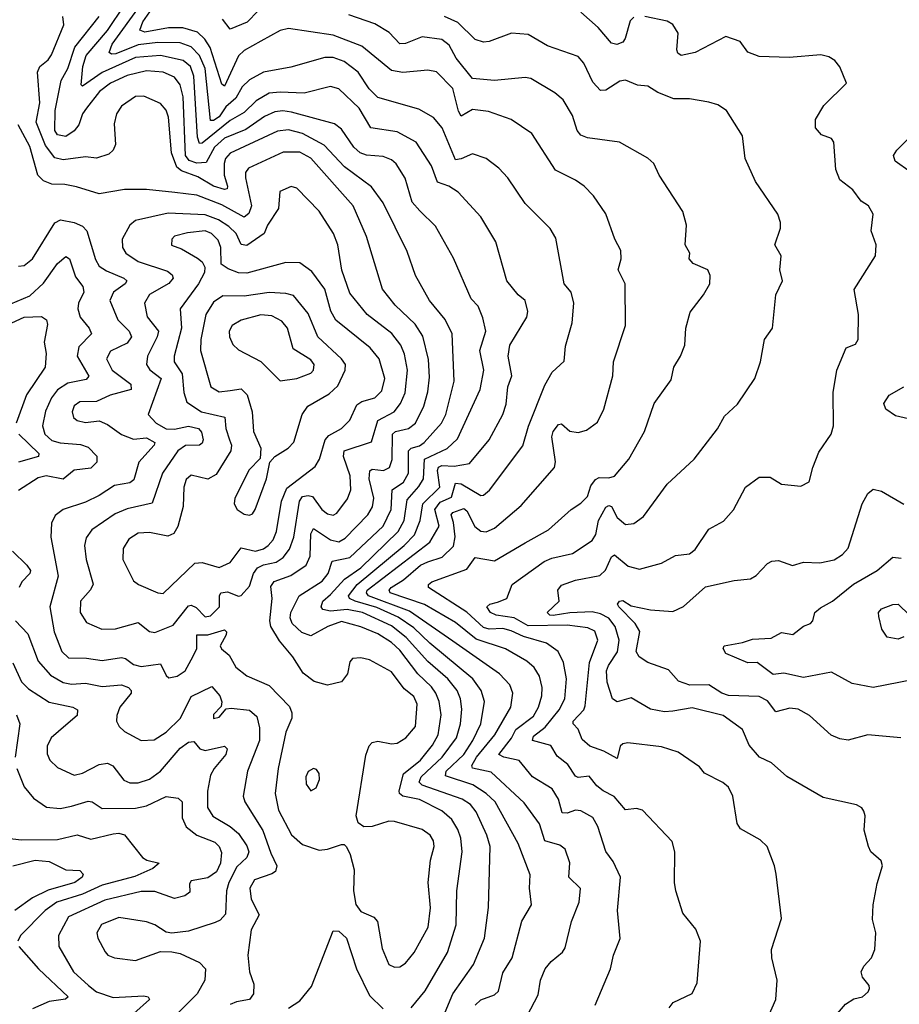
# Model space of a CAD drawing. Extents: x 1246169 to 1426871, y 660025 to 763458.
# Tile 68 of 256: x 1295739 to 1298899, y 670338 to 673873. Entities that reach past the tile are written whole.
import ezdxf

# ---------------------------------------------------------------- set-up
doc = ezdxf.new("R2010")
doc.units = 0

msp = doc.modelspace()

# ---------------------------------------------------------------- linework, layer by layer
at = {"layer": '0CON20XD'}
for points in [[(1297375.2, 670334.8), (1297395, 670353.7), (1297445, 670371.8), (1297458.8, 670385), (1297475, 670450.8), (1297508.2, 670505), (1297543, 670637), (1297577.8, 670695), (1297570.3, 670755), (1297572.8, 670802.8), (1297529.5, 670915), (1297447.3, 671065), (1297415, 671095.2), (1297366.4, 671126.4), (1297268.1, 671158.1), (1297271.4, 671175), (1297335, 671234.8), (1297366.2, 671285), (1297395.2, 671345), (1297408.8, 671425), (1297396.3, 671465), (1297366.6, 671506.6), (1297212.7, 671635), (1297155, 671689.3), (1297098, 671728), (1297022.4, 671762.4), (1296943.8, 671785), (1296923.8, 671795), (1296920, 671805), (1296951.1, 671845), (1297120.2, 671985), (1297156.7, 672023.3), (1297177.4, 672075), (1297187.1, 672135), (1297248.3, 672195), (1297239.7, 672255), (1297243.3, 672266.7), (1297255, 672272.2), (1297299.4, 672270.6), (1297355, 672279.3), (1297425.2, 672364.8), (1297474, 672455), (1297486.8, 672493.2), (1297492.9, 672555), (1297506.4, 672595), (1297493.6, 672665), (1297499.1, 672705), (1297560.4, 672805), (1297564.5, 672825.5), (1297554.5, 672865), (1297529.6, 672885), (1297489.1, 672935), (1297449.1, 673075), (1297395, 673165.6), (1297314.2, 673254.2), (1297280, 673275), (1297239.7, 673289.7), (1297218.1, 673348.1), (1297163.4, 673433.4), (1297095, 673470), (1297000.9, 673485), (1296958.4, 673555), (1296885, 673624.7), (1296855, 673633.4), (1296761, 673609), (1296675, 673613.1), (1296635, 673609), (1296588.1, 673581.9), (1296545, 673540), (1296495, 673511.1), (1296395, 673430), (1296385, 673429.1), (1296378.2, 673451.8), (1296365, 673670.6), (1296352.3, 673705), (1296326.2, 673726.2), (1296245, 673744.4), (1296155, 673737.4), (1296035, 673683.9), (1295965, 673634.7), (1295959.7, 673639.7), (1295966.4, 673705), (1295977.9, 673745), (1296055, 673833.8), (1296115.8, 673925)], [(1297548.5, 670271.5), (1297602, 670372), (1297609.2, 670425), (1297627.1, 670465), (1297648.2, 670491.8), (1297689.4, 670525), (1297698.9, 670541.1), (1297720.9, 670635), (1297749.1, 670705), (1297753.7, 670753.7), (1297711.8, 670795), (1297715.4, 670845.4), (1297698.9, 670895), (1297679.1, 670909.2), (1297625.2, 670925.2), (1297606.4, 670986.4), (1297551.3, 671061.3), (1297432, 671172), (1297366.1, 671186.1), (1297363.3, 671195), (1297379.4, 671225), (1297445.2, 671305), (1297503.7, 671405), (1297510.9, 671455), (1297499.6, 671485), (1297462, 671525), (1297295, 671641.6), (1297139.1, 671749.1), (1296992.4, 671805), (1296984.8, 671815), (1296987.7, 671825), (1297212.7, 671997.3), (1297246.3, 672055), (1297229.9, 672115), (1297249.6, 672140.4), (1297290.7, 672159.3), (1297305, 672209.1), (1297325, 672206.6), (1297395, 672164.8), (1297405, 672166), (1297426.5, 672183.5), (1297546.4, 672343.6), (1297566.9, 672413.1), (1297625, 672561.4), (1297651.9, 672608.1), (1297695, 672646.7), (1297699.3, 672700.7), (1297723.8, 672785), (1297729.6, 672855), (1297719.5, 672895), (1297694.6, 672925), (1297665, 673088.8), (1297645, 673123.1), (1297555, 673213.1), (1297492.2, 673305), (1297459.9, 673339.9), (1297415, 673374.5), (1297365, 673391.8), (1297325, 673373.1), (1297305, 673370.3), (1297256.2, 673485), (1297225, 673522.1), (1297172.3, 673552.3), (1297025, 673593.4), (1296994.9, 673624.9), (1296955.1, 673685.1), (1296905, 673722.6), (1296865, 673737.2), (1296835, 673737.5), (1296713.1, 673703.1), (1296615, 673684.8), (1296565, 673656.6), (1296537.8, 673632.2), (1296515, 673591.9), (1296480, 673560), (1296455, 673524.6), (1296435, 673510.6), (1296425, 673511.6), (1296405, 673697.9), (1296385, 673744.8), (1296355, 673775.2), (1296315, 673789.8), (1296235, 673791.3), (1296165, 673783.1), (1296085, 673750.9), (1296069.2, 673749.2), (1296060, 673755), (1296071.4, 673785), (1296172.6, 673925)], [(1296605, 673796.1), (1296545, 673762.5), (1296525, 673743.1), (1296475, 673634.3), (1296465, 673641.9), (1296422.9, 673772.9), (1296403.6, 673803.6), (1296377.9, 673827.9), (1296325, 673844.4), (1296273.7, 673843.7), (1296188.2, 673828.2), (1296170.8, 673835), (1296181.4, 673865), (1296223.8, 673925)], [(1296595.1, 673904.9), (1296555.8, 673864.2), (1296495, 673838.8), (1296468.1, 673875)], [(1297945, 673881.9), (1297931.3, 673868.7), (1297913.6, 673805), (1297905, 673792.5), (1297883.8, 673783.8), (1297865, 673788.9), (1297817.4, 673845), (1297755, 673899.7)], [(1297145.6, 670325), (1297195.8, 670385.8), (1297275.5, 670524.5), (1297306.4, 670623.6), (1297308.8, 670745), (1297328.3, 670885), (1297324.1, 670934.1), (1297313.3, 670965), (1297291.9, 671001.9), (1297255, 671033), (1297175, 671073.4), (1297114.9, 671084.9), (1297103.3, 671095), (1297101.7, 671105), (1297117.1, 671165), (1297178.8, 671215), (1297222, 671268), (1297242.6, 671305), (1297253.2, 671376.8), (1297246.4, 671425), (1297233.6, 671455), (1297218.1, 671478.1), (1297169.4, 671525), (1297105, 671609.4), (1297075, 671636.9), (1297025, 671667.6), (1296965, 671693.8), (1296895, 671712.4), (1296845.4, 671695), (1296785, 671660.9), (1296752.6, 671672.6), (1296718, 671705), (1296710.8, 671725), (1296713.2, 671745), (1296742.7, 671805), (1296825, 671857), (1296846.7, 671885), (1296861.5, 671928.5), (1296925, 671942.3), (1297044.5, 672055), (1297073.6, 672115), (1297076.4, 672185), (1297117.2, 672212.8), (1297135.8, 672245), (1297135.2, 672325), (1297144.9, 672335.1), (1297175, 672342.8), (1297192, 672355), (1297253.6, 672425), (1297269.8, 672455), (1297300.2, 672575), (1297293.1, 672745), (1297267.1, 672797.1), (1297211.5, 672865), (1297161.1, 672955), (1297131.2, 673041.2), (1297044.2, 673215), (1297003.2, 673273.2), (1296905.8, 673345), (1296832.6, 673422.6), (1296755, 673464.8), (1296705, 673477.2), (1296665, 673473.3), (1296495.6, 673394.4), (1296478.4, 673375), (1296473.1, 673356.9), (1296473.2, 673315), (1296485.2, 673274.8), (1296483.9, 673266.1), (1296475, 673263.3), (1296435, 673275.4), (1296379.1, 673309.1), (1296320.2, 673330.2), (1296303.3, 673343.3), (1296284.2, 673395), (1296273, 673523), (1296265, 673548.1), (1296245, 673572.7), (1296185, 673598.5), (1296155, 673597.1), (1296105, 673562.5), (1296086.9, 673535), (1296078.7, 673498.7), (1296082.7, 673425), (1296074.6, 673405), (1296059.5, 673390.5), (1296015, 673376.2), (1295975, 673380.8), (1295895, 673370.5), (1295865, 673376.7), (1295831.7, 673421.7), (1295798.8, 673505), (1295811.5, 673575), (1295803.6, 673685), (1295811.8, 673705), (1295841.2, 673728.8), (1295853.1, 673746.9), (1295897.3, 673855), (1295894, 673885)], [(1297255, 670281.4), (1297295.3, 670375), (1297369.7, 670480.3), (1297408.4, 670575), (1297423.5, 670685), (1297428.4, 670905), (1297417.5, 670945), (1297379.1, 671029.1), (1297358.6, 671055), (1297328.5, 671075), (1297185, 671124.9), (1297174, 671135), (1297180.8, 671155), (1297256.8, 671225), (1297307.5, 671295), (1297322.4, 671345), (1297327.4, 671397.4), (1297322.4, 671435), (1297310.2, 671465), (1297277, 671507), (1297205, 671568.3), (1297127.7, 671655), (1297075, 671696.3), (1296970.8, 671745), (1296915, 671755.6), (1296855, 671749.8), (1296828.2, 671755), (1296822, 671765), (1296827.8, 671785), (1296855, 671809.8), (1296906.1, 671863.9), (1296964.8, 671905), (1297098.2, 672035), (1297120.4, 672075), (1297130.8, 672149.2), (1297173.3, 672196.7), (1297189.5, 672225), (1297193.5, 672295), (1297275, 672333), (1297311.4, 672368.6), (1297393.3, 672545), (1297406.3, 672615), (1297391.5, 672685), (1297413.1, 672755), (1297402.3, 672802.3), (1297386.1, 672845), (1297360.5, 672870.5), (1297297, 673017), (1297232.2, 673132.2), (1297176.9, 673186.9), (1297148.3, 673218.3), (1297123.8, 673303.8), (1297091.5, 673355), (1297075, 673370), (1297045, 673382.2), (1296985, 673387.1), (1296961.5, 673395), (1296939.5, 673415), (1296895, 673480.4), (1296869.3, 673499.3), (1296715, 673541.5), (1296683.8, 673546.2), (1296655, 673542.2), (1296618.2, 673525), (1296550.9, 673479.1), (1296475, 673447.8), (1296439.3, 673415), (1296409.2, 673360.8), (1296375, 673357.7), (1296347.6, 673367.6), (1296334.2, 673385), (1296325.8, 673595.8), (1296315, 673639.6), (1296295, 673666.3), (1296255, 673685.2), (1296195, 673689.2), (1296125, 673673.1), (1296064.7, 673645), (1296026, 673615), (1295978.6, 673555), (1295964.8, 673535), (1295951.3, 673495), (1295935, 673473.6), (1295905, 673453.8), (1295875, 673459.7), (1295865.7, 673475.7), (1295866.6, 673546.6), (1295887.6, 673655), (1295912.3, 673697.7), (1295936.8, 673775), (1296024.4, 673885)], [(1298072, 670325), (1298085.9, 670344.1), (1298155, 670376.7), (1298172, 670415), (1298184.5, 670565), (1298167.6, 670607.6), (1298121.4, 670665), (1298095.8, 670745), (1298090.8, 670775), (1298092.2, 670885), (1298083, 670923), (1297976, 671035), (1297955, 671041.1), (1297915, 671036.2), (1297874.4, 671084.4), (1297834.5, 671105), (1297812.3, 671122.3), (1297785, 671157.3), (1297745, 671152.7), (1297735, 671156.9), (1297708.5, 671198.5), (1297669.2, 671229.2), (1297647.3, 671267.3), (1297581.3, 671285), (1297585, 671300.6), (1297626.5, 671333.5), (1297676.9, 671395), (1297696.8, 671435), (1297703.7, 671506.3), (1297692.1, 671565), (1297673.8, 671605), (1297631.1, 671635), (1297548.7, 671658.7), (1297505, 671679.3), (1297475, 671687.2), (1297425, 671684.6), (1297405, 671690.7), (1297345, 671745.8), (1297207.3, 671835), (1297207.9, 671845), (1297219.5, 671855), (1297345, 671900.8), (1297375, 671941.9), (1297445, 671929.8), (1297555.2, 671994.8), (1297638.5, 672041.5), (1297720.5, 672115), (1297755, 672137.3), (1297778.5, 672161.5), (1297791, 672199), (1297807.3, 672222.7), (1297820.6, 672229.4), (1297855, 672228.2), (1297875, 672234.5), (1297926.5, 672295), (1297983.6, 672395), (1298017.5, 672495), (1298079.4, 672580.6), (1298088.6, 672625), (1298113.1, 672665), (1298128.6, 672705), (1298132.2, 672765), (1298147.6, 672822.4), (1298195.8, 672885), (1298218, 672925), (1298219.2, 672955), (1298211.2, 672975), (1298158.2, 672998.2), (1298144, 673015), (1298146.2, 673035), (1298129.2, 673065), (1298134.4, 673135), (1298121.4, 673185), (1298035.7, 673315), (1298016.6, 673356.6), (1297995.5, 673375.5), (1297893, 673433), (1297779.2, 673449.2), (1297755, 673458.5), (1297741.5, 673475), (1297725, 673528.6), (1297691.1, 673585), (1297660.9, 673610.9), (1297575, 673661.5), (1297555, 673665.5), (1297445, 673655.3), (1297365, 673661.9), (1297307.3, 673735), (1297281.2, 673781.2), (1297255, 673801.4), (1297185, 673811.4), (1297125, 673787.1), (1297105, 673786.1), (1297066.8, 673826.8), (1297015, 673857.8), (1296921.1, 673891.1)], [(1298424, 670285), (1298454.5, 670355), (1298459.4, 670425), (1298440.6, 670505), (1298440, 670535), (1298475.8, 670645.8), (1298455.8, 670805), (1298450.8, 670835), (1298424, 670905), (1298398.9, 670928.9), (1298328.5, 670968.5), (1298316.7, 670986.7), (1298300.4, 671085), (1298285, 671118.1), (1298265, 671134.4), (1298198.3, 671168.3), (1298181.1, 671191.1), (1298103.8, 671243.8), (1298045, 671262.5), (1297922.9, 671277.1), (1297905, 671273.6), (1297895.5, 671265), (1297885, 671220), (1297836.9, 671246.9), (1297786.5, 671265), (1297758.9, 671288.9), (1297745, 671325.6), (1297727.3, 671345), (1297727.5, 671355), (1297765.2, 671394.9), (1297770.8, 671409.2), (1297785.2, 671565), (1297815.8, 671645), (1297805, 671678.2), (1297779.3, 671689.3), (1297705, 671699.1), (1297565, 671696.7), (1297515.5, 671725.5), (1297450, 671735), (1297429.6, 671745), (1297416.9, 671765), (1297428, 671775), (1297455, 671781.6), (1297489.4, 671795), (1297507.8, 671845), (1297622.6, 671927.4), (1297649.9, 671940.1), (1297725, 671957.1), (1297795, 672002.7), (1297808.8, 672025), (1297817.9, 672075), (1297845, 672123.3), (1297855, 672128.8), (1297865, 672125.7), (1297885.2, 672085.2), (1297915, 672061.2), (1297945, 672064.5), (1297980.2, 672089.8), (1298065, 672205.7), (1298162.2, 672295), (1298245.4, 672404.6), (1298270.2, 672449.8), (1298316.8, 672493.2), (1298379.2, 672585), (1298400, 672645), (1298414.4, 672725), (1298443.1, 672765), (1298455.6, 672885), (1298479.2, 672935), (1298468.9, 672975), (1298474.2, 673025), (1298451.4, 673065), (1298472, 673125), (1298472, 673145), (1298462.5, 673175), (1298382.1, 673292.1), (1298344.4, 673375), (1298335.5, 673455.5), (1298277.4, 673547.4), (1298247, 673567), (1298215, 673576.4), (1298145, 673588.8), (1298089.1, 673589.1), (1298031.3, 673611.3), (1297995, 673634.3), (1297958.3, 673638.3), (1297915, 673655.6), (1297895, 673652.2), (1297845, 673619.5), (1297825, 673619.4), (1297798.2, 673648.2), (1297765, 673717.5), (1297745, 673740.6), (1297635, 673779.1), (1297565, 673820), (1297505.3, 673824.7), (1297425, 673794.6), (1297405, 673792.1), (1297375, 673801.5), (1297312.5, 673862.5), (1297265.1, 673885.1)], [(1298655, 670280), (1298705, 670338), (1298735, 670357.5), (1298766.7, 670365), (1298787.3, 670382.7), (1298791.2, 670395), (1298790, 670405), (1298765.8, 670435.8), (1298762, 670455), (1298771.4, 670475), (1298799.2, 670505), (1298811.2, 670535), (1298814.1, 670594.1), (1298802.7, 670642.7), (1298804.3, 670695), (1298818.8, 670771.2), (1298838.8, 670835), (1298833.6, 670853.6), (1298796.7, 670885), (1298788, 670905), (1298772.7, 670962.7), (1298776, 671015), (1298771.7, 671031.7), (1298763.9, 671043.9), (1298745, 671053.8), (1298625, 671080.8), (1298495, 671155.8), (1298440, 671205), (1298396.9, 671225), (1298358.8, 671268.8), (1298334.8, 671324.8), (1298265.6, 671375), (1298155, 671402.1), (1298085, 671390.8), (1298055, 671387.8), (1298005, 671397.9), (1297935, 671438.1), (1297885, 671424.5), (1297868.5, 671435), (1297848.8, 671495), (1297847.4, 671535), (1297854.1, 671555), (1297886.7, 671603.3), (1297892.4, 671645), (1297877.7, 671695), (1297854.7, 671724.7), (1297825, 671740.3), (1297795, 671746.5), (1297715, 671743.8), (1297655, 671733.5), (1297643.8, 671735), (1297634.2, 671745), (1297676.6, 671785), (1297672.5, 671825), (1297685, 671843.1), (1297735, 671860.8), (1297822.8, 671877.2), (1297843.5, 671896.5), (1297865, 671944.2), (1297875, 671951.4), (1297925, 671911.6), (1297965, 671900), (1298045, 671921.8), (1298095, 671949.6), (1298145, 671955.6), (1298165, 671971.4), (1298215, 672044.4), (1298267.2, 672072.8), (1298303.6, 672113.6), (1298345.6, 672195), (1298395, 672230.6), (1298435, 672230), (1298475, 672205.7), (1298545, 672198), (1298575, 672213.3), (1298587.5, 672265), (1298609.7, 672320.3), (1298654, 672385), (1298662.5, 672415), (1298660.9, 672535), (1298674.7, 672615.3), (1298708, 672695), (1298741.4, 672708.6), (1298750.6, 672725), (1298751.9, 672815), (1298736.1, 672903.9), (1298812.7, 673025), (1298815.7, 673065), (1298797.5, 673115), (1298804.2, 673175), (1298788, 673205), (1298761.5, 673221.5), (1298731.8, 673261.8), (1298685, 673298), (1298670.5, 673335), (1298663.9, 673433.9), (1298655, 673446.2), (1298619.7, 673459.7), (1298597.5, 673485), (1298598.1, 673515), (1298627.8, 673565), (1298708.8, 673645), (1298685, 673703.3), (1298666.6, 673726.6), (1298645, 673739.4), (1298616.9, 673746.9), (1298502.4, 673737.6), (1298395, 673741.2), (1298355, 673756.7), (1298327.5, 673795), (1298275, 673812.9), (1298165.3, 673754.7), (1298115, 673744.6), (1298102.7, 673752.7), (1298099.6, 673765), (1298103.8, 673825), (1298085, 673855.7), (1298065, 673867.8), (1297985, 673884.5)], [(1297806.4, 670335), (1297860.9, 670465), (1297871.5, 670515), (1297895.5, 670574.5), (1297886.2, 670675), (1297897.3, 670795), (1297871.2, 670851.2), (1297845, 670886.9), (1297816, 670976), (1297798.1, 671008.1), (1297755, 671032.8), (1297735, 671034.7), (1297705, 671023.7), (1297687.8, 671025), (1297674.8, 671075), (1297651.9, 671111.9), (1297580.9, 671155), (1297532.9, 671212.9), (1297478.1, 671225), (1297460.4, 671235), (1297506, 671294), (1297521.6, 671325), (1297585, 671372.6), (1297603.2, 671405), (1297614.8, 671445), (1297615.2, 671475), (1297606.2, 671516.2), (1297587.4, 671547.4), (1297560.3, 671570.3), (1297484.5, 671614.5), (1297378.9, 671648.9), (1297305, 671708.6), (1297193.5, 671773.5), (1297070, 671815), (1297066.1, 671825), (1297073.8, 671835), (1297117.5, 671862.5), (1297178.6, 671915), (1297205, 671926.6), (1297257, 671943), (1297297.3, 671982.7), (1297303.1, 672016.9), (1297297.8, 672067.8), (1297288.6, 672095), (1297295, 672103.8), (1297335, 672118.2), (1297345, 672109.5), (1297373.6, 672053.6), (1297395, 672037.2), (1297415, 672034.7), (1297445, 672048), (1297540.9, 672129.1), (1297659.5, 672265), (1297663.8, 672286.2), (1297650, 672375), (1297655, 672394.3), (1297675, 672420), (1297685, 672422.5), (1297715, 672395.4), (1297745, 672391.1), (1297775, 672399.5), (1297815, 672427.5), (1297837.1, 672475), (1297869.1, 672595), (1297871.8, 672645), (1297914.6, 672775.4), (1297914.5, 672924.5), (1297888.8, 672975), (1297899.1, 673015), (1297898.5, 673045), (1297876.9, 673085), (1297845, 673176.2), (1297800.6, 673240.6), (1297767.1, 673275), (1297735, 673297.5), (1297663.2, 673333.2), (1297578.1, 673465), (1297505, 673514.5), (1297423, 673543), (1297365, 673551.1), (1297325, 673526.5), (1297314.9, 673544.9), (1297295, 673625.6), (1297235.8, 673685.8), (1297205, 673692.1), (1297115, 673683.1), (1297075, 673691.2), (1296968, 673778), (1296865, 673817.8), (1296705, 673841.1), (1296675, 673834.6), (1296605, 673796.1)], [(1297085, 670471.1), (1297105, 670472.7), (1297125, 670485.5), (1297156.6, 670523.4), (1297206.4, 670615), (1297214.7, 670684.7), (1297205.9, 670775), (1297214.1, 670855.9), (1297227.5, 670905), (1297225.4, 670925), (1297213.3, 670945), (1297185, 670965.5), (1297085, 670993.8), (1297065, 670995.4), (1297005, 670976.7), (1296975, 670975.7), (1296955, 670990), (1296947.9, 671015), (1296982.9, 671232.9), (1296993.8, 671266.2), (1297005, 671277.5), (1297025, 671282.9), (1297075, 671272.9), (1297095, 671275.4), (1297125.5, 671295), (1297161.2, 671335), (1297166.4, 671415), (1297155, 671443.3), (1297120.5, 671470.5), (1297075, 671531.5), (1296995, 671574.5), (1296965, 671582.2), (1296935, 671580), (1296925, 671567.5), (1296916.5, 671525), (1296894.7, 671495.3), (1296845, 671483.9), (1296796.8, 671496.8), (1296757, 671527), (1296720.6, 671585), (1296672.6, 671642.6), (1296641.7, 671695), (1296637.3, 671715), (1296645.7, 671795), (1296641.5, 671838.5), (1296653.6, 671856.4), (1296712.6, 671877.4), (1296768.2, 671915), (1296782.5, 671947.5), (1296785, 672026.7), (1296794, 672046), (1296855, 672005.6), (1296885, 671998.4), (1296908.6, 672011.4), (1296990, 672095), (1297005.8, 672124.2), (1297011.5, 672155), (1296994.9, 672225), (1296996.7, 672253.3), (1297005, 672258.8), (1297045.8, 672254.2), (1297067.9, 672265), (1297076.4, 672293.6), (1297078.7, 672385), (1297088.9, 672395), (1297135.1, 672404.9), (1297161.2, 672425), (1297191.3, 672485), (1297205, 672536.7), (1297210.7, 672589.3), (1297207.3, 672652.8), (1297186.7, 672736.7), (1297159.7, 672779.7), (1297087.7, 672847.7), (1297042, 672905), (1296985, 673094.2), (1296936.6, 673205), (1296785, 673376.4), (1296745, 673397.6), (1296685, 673397.3), (1296560.5, 673339.5), (1296550.6, 673325), (1296549.6, 673305), (1296572.2, 673205), (1296562.2, 673177.8), (1296545.9, 673164.1), (1296465, 673208.7), (1296375, 673242.6), (1296296.8, 673253.2), (1296195, 673263.3), (1296115, 673263.3), (1296025, 673247.3), (1295943, 673273), (1295901.6, 673281.6), (1295855, 673282.4), (1295825, 673294.7), (1295804.3, 673315), (1295775, 673418.2), (1295733.6, 673495)], [(1298937.3, 673327.3), (1298884.3, 673365), (1298878.1, 673385), (1298890, 673405), (1298930, 673445)], [(1296225, 671672.9), (1296290.6, 671699.4), (1296345, 671768.8), (1296355, 671771), (1296373, 671763), (1296405, 671728.6), (1296425, 671733.3), (1296456.8, 671765), (1296456.3, 671805), (1296462.1, 671815), (1296485, 671818.3), (1296525, 671803.6), (1296535, 671805.5), (1296565, 671839.5), (1296578.4, 671885), (1296593, 671905), (1296614.5, 671915.5), (1296660.4, 671925), (1296685, 671941.7), (1296708.4, 671971.6), (1296724.2, 672015), (1296743.6, 672145), (1296755, 672160.6), (1296775, 672165.2), (1296790.8, 672160.8), (1296824.8, 672115), (1296845, 672099.2), (1296865, 672094.2), (1296878.3, 672101.7), (1296916.7, 672153.3), (1296928.7, 672185), (1296926, 672235), (1296902.6, 672305), (1296904.3, 672325), (1297003, 672357), (1297025.7, 672434.3), (1297084.6, 672465.4), (1297107.4, 672495), (1297123.3, 672533.3), (1297131.9, 672615), (1297121.8, 672671.8), (1297108.6, 672705), (1297076, 672746), (1296987.2, 672815), (1296925, 672890.9), (1296896.2, 672973.8), (1296881.3, 673065), (1296866.7, 673105), (1296815.2, 673185.2), (1296735, 673268.1), (1296714.2, 673274.2), (1296673.8, 673256.2), (1296668.5, 673195), (1296628.9, 673135), (1296617.2, 673105), (1296555, 673061.9), (1296535, 673066.2), (1296516.8, 673105), (1296490.9, 673130.9), (1296452.7, 673155), (1296405, 673172.4), (1296272, 673178), (1296155, 673152.5), (1296134.2, 673135.8), (1296107.3, 673085), (1296108.9, 673055), (1296120.4, 673035), (1296164.5, 673004.5), (1296270.1, 672970.1), (1296286.7, 672956.7), (1296289.8, 672945), (1296275, 672925.8), (1296205, 672886), (1296187.3, 672855), (1296196.8, 672806.8), (1296237.1, 672755), (1296233.3, 672735), (1296198, 672665), (1296194.1, 672635), (1296206.4, 672616.4), (1296247, 672585), (1296200.9, 672455), (1296229.1, 672425), (1296265, 672404.6), (1296295, 672402.9), (1296345, 672413.2), (1296380.9, 672405), (1296392.6, 672392.6), (1296397.8, 672365), (1296395, 672353.1), (1296385, 672345.4), (1296335, 672344.8), (1296306.7, 672325), (1296251.7, 672245), (1296215, 672136.9), (1296125, 672117), (1296081.6, 672098.4), (1295998.1, 672041.9), (1295977.3, 672012.7), (1295971.6, 671985), (1295977.6, 671935), (1296003.6, 671846.4), (1295993.9, 671826.1), (1295957.3, 671785), (1295956.2, 671745), (1295978.9, 671708.9), (1296033.8, 671685), (1296083.8, 671686.2), (1296165, 671708.4), (1296205, 671676), (1296225, 671672.9)], [(1295735, 672988.6), (1295755, 672991.1), (1295785.4, 673015), (1295865, 673143.3), (1295885.5, 673154.5), (1295935, 673144.7), (1295965, 673132.2), (1295980.8, 673115), (1296011.8, 673011.8), (1296025, 672988.2), (1296050.8, 672970.8), (1296113.6, 672945), (1296123.8, 672935), (1296118.2, 672925), (1296076, 672895), (1296062.5, 672865), (1296091.6, 672795), (1296132.7, 672755), (1296140.5, 672735), (1296125, 672712.2), (1296065, 672683.4), (1296050.5, 672655), (1296070.9, 672615), (1296137.8, 672565), (1296140, 672545), (1296064.4, 672525), (1296015, 672502.4), (1295955, 672501.4), (1295935, 672486.2), (1295928.1, 672465), (1295932.3, 672445), (1295945, 672434.1), (1295975, 672427.4), (1296025, 672433.2), (1296055, 672419.5), (1296105, 672383.9), (1296147.3, 672367.3), (1296195, 672371.9), (1296224.5, 672355), (1296222.1, 672345), (1296167.2, 672285), (1296149.3, 672220.7), (1296135, 672210.6), (1296079.1, 672200.9), (1296025, 672164.7), (1295975, 672140.5), (1295895.2, 672114.8), (1295866.7, 672093.3), (1295853.2, 672065), (1295851.2, 672015), (1295877.6, 671875), (1295847.9, 671765), (1295863.3, 671675), (1295890.9, 671605), (1295915, 671582.4), (1295978.7, 671581.3), (1296035, 671572.8), (1296105, 671583.1), (1296119.4, 671579.4), (1296147.8, 671557.8), (1296175, 671550.9), (1296245, 671560), (1296265, 671518.6), (1296275, 671510.5), (1296305, 671516.2), (1296333.5, 671535), (1296362.4, 671587.6), (1296375.6, 671615), (1296375.9, 671664.1), (1296415, 671665.1), (1296475, 671682.5), (1296482.5, 671675), (1296480.3, 671665), (1296459.4, 671625), (1296464.1, 671614.1), (1296491.8, 671591.8), (1296515, 671548.5), (1296555, 671516.9), (1296635, 671482.7), (1296707.8, 671407.8), (1296716.9, 671385), (1296716.9, 671365), (1296694.6, 671315), (1296667.3, 671185), (1296657.1, 671095), (1296668.9, 671035), (1296715, 670946.5), (1296755, 670911.5), (1296815, 670891.4), (1296845, 670894.4), (1296895, 670911.4), (1296905, 670911.2), (1296913.1, 670903.1), (1296926.4, 670876.4), (1296940.5, 670820.5), (1296938.2, 670745), (1296946.6, 670696.6), (1296965, 670670.9), (1297010.7, 670650.7), (1297024.5, 670635), (1297041.4, 670538.6), (1297065, 670481.4), (1297085, 670471.1)], [(1296255, 671813.1), (1296367.6, 671922.4), (1296395, 671924.6), (1296455, 671906.2), (1296495, 671924.7), (1296535, 671977.2), (1296585.5, 671965.5), (1296615, 671972.7), (1296632, 671985), (1296649.2, 672005), (1296662, 672035), (1296679.6, 672145), (1296698.7, 672191.3), (1296800.6, 672269.4), (1296815.4, 672295), (1296835.8, 672364.2), (1296849.4, 672380.6), (1296894.5, 672405), (1296925.5, 672435), (1296950.2, 672489.8), (1296967.7, 672502.3), (1297015, 672515.3), (1297039.4, 672540.6), (1297050.6, 672585), (1297030.3, 672655), (1296998.2, 672695), (1296874.5, 672794.5), (1296857.1, 672827.1), (1296835.7, 672905.7), (1296788.8, 672968.8), (1296745, 673000), (1296695, 673001.5), (1296555, 672962.8), (1296525, 672964.7), (1296488.3, 672978.3), (1296462.5, 672995), (1296461.5, 673055), (1296451.8, 673081.8), (1296428.1, 673105), (1296405.5, 673115), (1296342.3, 673107.7), (1296295, 673095.5), (1296285.8, 673085), (1296283.8, 673063.8), (1296320.8, 673050.8), (1296377.4, 673017.4), (1296394.1, 673004.1), (1296404.6, 672984.6), (1296402.5, 672965), (1296381.1, 672925), (1296315.3, 672835), (1296320, 672765), (1296293.8, 672665), (1296294.2, 672645), (1296322.1, 672602.1), (1296328.3, 672535), (1296339.5, 672499.5), (1296391.8, 672465), (1296476.1, 672446.1), (1296479.8, 672405), (1296493.2, 672365), (1296500, 672345), (1296497.1, 672325), (1296445, 672239.6), (1296415, 672223.6), (1296355, 672237.3), (1296337.3, 672222.8), (1296328.6, 672195), (1296325.8, 672125), (1296307.1, 672052.9), (1296292.2, 672027.8), (1296270.9, 672019.1), (1296205, 672031.9), (1296165, 672029.2), (1296131.5, 672008.5), (1296110.9, 671975), (1296109.5, 671935), (1296148.3, 671858.3), (1296165.4, 671845.4), (1296235, 671815.6), (1296255, 671813.1)], [(1295685, 672843.1), (1295775, 672882.1), (1295825, 672927), (1295875, 672998), (1295905, 673022.7), (1295918.2, 673015), (1295940, 672950), (1295965.4, 672915), (1295969.4, 672895), (1295950, 672855), (1295947.6, 672835), (1295956.9, 672805), (1295988.5, 672765), (1295996.8, 672745), (1295951, 672699), (1295945.3, 672665), (1295987.3, 672592.7), (1295978.4, 672581.6), (1295912.4, 672567.6), (1295875, 672544.7), (1295853.3, 672515), (1295831.9, 672468.1), (1295821.1, 672415), (1295828.9, 672385), (1295855, 672362.4), (1295884.2, 672354.2), (1295957.9, 672347.9), (1295985, 672338.4), (1296015.7, 672305.7), (1296016.7, 672285), (1295995, 672262.6), (1295935, 672255.7), (1295895, 672223.5), (1295834.5, 672235.5), (1295805, 672228), (1295735, 672183.3)], [(1296565, 672094.6), (1296575, 672098.9), (1296585.2, 672114.8), (1296625.8, 672225), (1296638.1, 672285), (1296655.3, 672304.7), (1296702.9, 672335), (1296724, 672356), (1296754.2, 672455), (1296774, 672485), (1296850.6, 672529.4), (1296882, 672558), (1296908, 672615), (1296908.8, 672635), (1296894.7, 672655), (1296809.7, 672735), (1296775, 672818.8), (1296722.9, 672882.9), (1296695, 672890.5), (1296635, 672893.1), (1296545, 672880.7), (1296468.4, 672881.6), (1296435, 672858.8), (1296408.1, 672815), (1296389.6, 672725), (1296388.1, 672685), (1296425.4, 672555), (1296455, 672536.5), (1296495, 672541.7), (1296535, 672547.2), (1296556.5, 672526.5), (1296574.7, 672465), (1296579.1, 672395), (1296605.5, 672335), (1296602.7, 672297.3), (1296563.4, 672256.6), (1296512, 672155), (1296509.5, 672135), (1296520, 672115), (1296545, 672097.3), (1296565, 672094.6)], [(1295711.4, 672785), (1295755, 672805.5), (1295817.2, 672807.2), (1295835, 672796), (1295839.1, 672779.1), (1295826.6, 672715), (1295833.9, 672675), (1295830, 672625), (1295763.3, 672526.7), (1295726.5, 672425)], [(1296675, 672576.9), (1296735, 672584.6), (1296785, 672603.8), (1296793.9, 672615), (1296796.3, 672635), (1296785, 672651.8), (1296721, 672691), (1296701.1, 672765), (1296680.6, 672790.6), (1296645, 672810.4), (1296605, 672813.9), (1296535.2, 672794.8), (1296502.7, 672775), (1296491.5, 672755), (1296492.3, 672735), (1296505, 672707.5), (1296525, 672688.1), (1296605.7, 672645.7), (1296675, 672576.9)], [(1298978.7, 672428.7), (1298885, 672451.3), (1298850.6, 672475), (1298843.6, 672495), (1298861.9, 672525), (1298915, 672554.4)], [(1295736.2, 672385), (1295807.5, 672315), (1295807.1, 672305), (1295735, 672284.4)], [(1298904.6, 671294.6), (1298785.5, 671305.5), (1298715, 671286.2), (1298685, 671290.8), (1298653.8, 671303.8), (1298575.5, 671375), (1298535, 671397.4), (1298505, 671401.2), (1298455, 671387.5), (1298425, 671427.3), (1298395, 671443.3), (1298285, 671447.1), (1298260.8, 671455), (1298215, 671485.2), (1298146.2, 671483.8), (1298105, 671498.5), (1298069.3, 671539.3), (1297995.2, 671565.2), (1297964.2, 671585), (1297953.7, 671605), (1297966, 671676), (1297949.5, 671705), (1297891.6, 671765), (1297886.9, 671775), (1297893.8, 671785), (1297905, 671787.5), (1297935, 671769), (1298005, 671754.1), (1298085, 671748.7), (1298123.5, 671766.5), (1298202.9, 671837.1), (1298305, 671859.5), (1298364.4, 671865.6), (1298385, 671877.5), (1298425, 671920.8), (1298440.7, 671929.3), (1298465, 671931.4), (1298515, 671913.1), (1298555, 671925.5), (1298612.9, 671922.9), (1298665, 671933.6), (1298695, 671952.5), (1298715, 671975.8), (1298764.6, 672135), (1298785, 672172), (1298805, 672187.1), (1298835, 672180.6), (1298915, 672133.3)], [(1295712.7, 671965), (1295765.1, 671915.1), (1295777.5, 671895), (1295775.4, 671884.6), (1295746.7, 671855), (1295737.3, 671835)], [(1298995, 671512.7), (1298805, 671475.6), (1298729.4, 671489.4), (1298655, 671530), (1298555, 671511), (1298483.3, 671526.7), (1298445, 671522.2), (1298387.5, 671565), (1298355, 671564.4), (1298275, 671597.8), (1298265.6, 671615), (1298269.2, 671625), (1298335, 671636.5), (1298370.9, 671649.1), (1298437.8, 671652.2), (1298475, 671672.5), (1298515.9, 671665.9), (1298554.6, 671695.4), (1298579.2, 671705), (1298587.8, 671715), (1298595.6, 671745), (1298615, 671761.5), (1298658.1, 671785), (1298733.7, 671846.3), (1298818.5, 671895), (1298875, 671942.9), (1298905, 671939.5)], [(1298915, 671657.1), (1298895, 671649.4), (1298855, 671656.2), (1298836.2, 671685), (1298825, 671730), (1298824.4, 671745), (1298835, 671757.8), (1298875, 671773.9), (1298894.1, 671774.1), (1298935, 671735.7)], [(1295724.5, 671715), (1295768, 671668), (1295805, 671569.6), (1295849.9, 671519.9), (1295895, 671493.3), (1295925, 671487.8), (1295975, 671491.2), (1296035, 671478.7), (1296104.7, 671485.3), (1296130, 671475), (1296140, 671465), (1296139.6, 671455), (1296098.4, 671405), (1296087.5, 671375), (1296087.3, 671355), (1296096.5, 671335), (1296115, 671317.3), (1296175.4, 671285.4), (1296221.9, 671288.1), (1296265, 671315.3), (1296316.4, 671365), (1296355, 671443.1)], [(1295714.3, 671564.3), (1295745, 671496.2), (1295770.8, 671470.8), (1295845, 671422.7), (1295930, 671405), (1295946.9, 671395), (1295945.4, 671375), (1295905, 671340), (1295851.8, 671295), (1295838.2, 671265), (1295837.3, 671237.3), (1295847.5, 671215), (1295875, 671188.5), (1295935, 671161.2), (1295965, 671168), (1296025, 671199.2), (1296055, 671203.3), (1296073.8, 671193.8), (1296113.2, 671143.2), (1296135, 671133.1), (1296165, 671132.9), (1296205, 671145.8), (1296245, 671175.3), (1296315, 671258.2), (1296345, 671279.6), (1296365, 671281.1), (1296385.7, 671255.7), (1296405, 671248.9), (1296474.4, 671264.4), (1296484.3, 671255), (1296479.3, 671235), (1296437.5, 671185), (1296425, 671161.1), (1296413.2, 671103.2), (1296413.8, 671045), (1296433, 671013), (1296495, 670976.7), (1296525, 670951.4), (1296555, 670907.1), (1296562.1, 670885), (1296555, 670865.5), (1296518.7, 670831.3), (1296490, 670775), (1296481.7, 670745), (1296478.1, 670661.9), (1296459.5, 670640.5), (1296441.4, 670631.4), (1296345, 670600.9), (1296285, 670593.1), (1296265, 670596.9), (1296225, 670623.5), (1296195, 670634.6), (1296095, 670649.6), (1296033.5, 670625), (1296016.2, 670595), (1296020, 670575), (1296046.2, 670526.2), (1296056, 670515), (1296080, 670505), (1296155, 670495.6), (1296245, 670527.1), (1296285.8, 670525.8), (1296315, 670520), (1296385, 670487.5), (1296406.5, 670465), (1296403.8, 670425), (1296376.4, 670375), (1296305.6, 670305)], [(1296355, 671443.1), (1296429.6, 671479.6), (1296458, 671445), (1296465.6, 671424.4), (1296462.5, 671407.5), (1296435, 671378.8), (1296435, 671364.3), (1296455, 671369.2), (1296481.3, 671398.7), (1296498.9, 671401.1), (1296564.1, 671394.1), (1296591.2, 671371.2), (1296600.7, 671330.7), (1296600.2, 671285), (1296557.2, 671175), (1296542.1, 671085), (1296547.5, 671065), (1296612.2, 670962.2), (1296640.6, 670880.6), (1296663.3, 670835), (1296657.9, 670815), (1296645, 670805.9), (1296582.5, 670785), (1296565.2, 670755), (1296570.5, 670715), (1296599.5, 670659.5), (1296571.1, 670605), (1296558.1, 670515), (1296564.2, 670455), (1296579.8, 670409.8), (1296579.4, 670375), (1296565, 670355.8), (1296517.3, 670347.3), (1296495, 670336.7)], [(1295727.8, 671377.8), (1295739.1, 671345), (1295722.3, 671225)], [(1295729.2, 671185), (1295755, 671118.9), (1295788.3, 671078.3), (1295835, 671046.2), (1295885, 671041.2), (1295925, 671049), (1295985, 671067.8), (1295999.2, 671065), (1296035, 671040.9), (1296155, 671042), (1296195, 671050.2), (1296265, 671083.9), (1296308, 671078), (1296322.2, 671065), (1296322.3, 671007.7), (1296337.4, 670975), (1296375, 670945.2), (1296440.4, 670920.4), (1296456, 670905), (1296463.4, 670883.4), (1296460.4, 670845), (1296446.6, 670813.4), (1296415, 670791.6), (1296355, 670780.8), (1296349.4, 670770.6), (1296350, 670740), (1296332.7, 670727.3), (1296295, 670717.8), (1296225, 670742.7), (1296175, 670742.4), (1296045, 670711.3), (1295915, 670652), (1295878.8, 670585), (1295879.6, 670545), (1295932.4, 670455), (1295985.8, 670405.8), (1296015, 670382.8), (1296075, 670362.4), (1296185, 670368.2), (1296200, 670365), (1296205.8, 670355), (1296149.4, 670305)], [(1296785, 671104), (1296803.8, 671115), (1296816.4, 671145), (1296815, 671166.2), (1296805, 671180.8), (1296795, 671184.2), (1296775, 671173.8), (1296766.9, 671155), (1296767.9, 671127.9), (1296785, 671104)], [(1295694.6, 670934.6), (1295745, 670928.6), (1295875, 670929.2), (1295945, 670946.6), (1295995, 670930.5), (1296075, 670949.7), (1296095, 670952.5), (1296116.1, 670946.1), (1296180, 670865), (1296195.6, 670855.6), (1296240, 670845), (1296217.1, 670825), (1296153, 670797), (1296035.2, 670765.2), (1295965, 670733.2), (1295872.2, 670705), (1295830.5, 670675), (1295741.5, 670585), (1295732.5, 670565)], [(1295714.3, 670835.7), (1295795, 670855.8), (1295845, 670850.2), (1295905, 670820.4), (1295955, 670818.9), (1295967.5, 670805), (1295963.1, 670795), (1295936.9, 670775), (1295841.7, 670748.3), (1295785, 670720.6), (1295721.7, 670675)], [(1296705, 670324.4), (1296745, 670350), (1296787.7, 670402.3), (1296865, 670601.4), (1296885, 670600), (1296913.2, 670575), (1296948.3, 670465), (1296995, 670369.3), (1297045, 670322)], [(1295735.6, 670545), (1295806.8, 670465), (1295912.9, 670365), (1295903.6, 670356.4), (1295845, 670348.2), (1295785, 670322)]]:
    msp.add_lwpolyline(points, dxfattribs=at)

doc.saveas('drawing.dxf')
